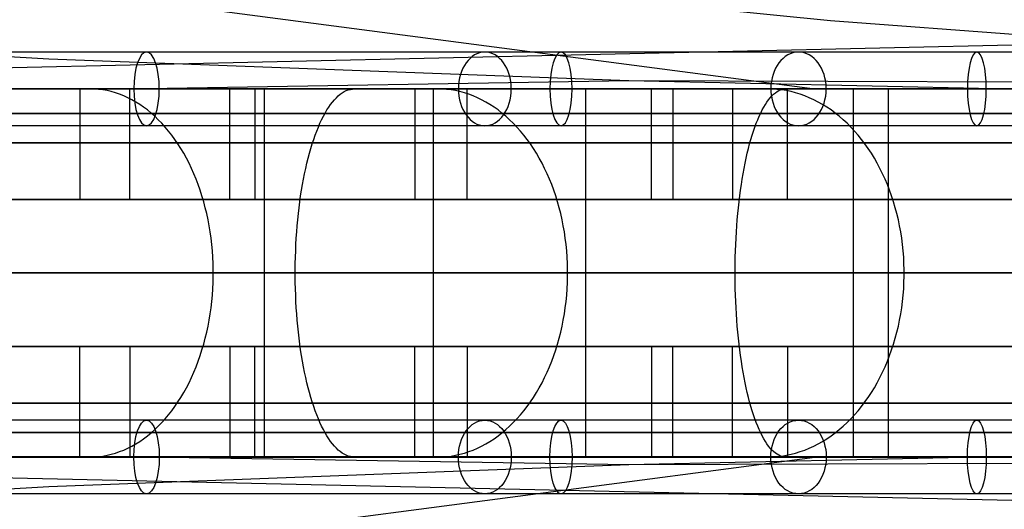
# Model space of a CAD drawing. Extents: x -3378 to 3007, y -425 to 173.
# Tile 154 of 256: x -1355 to -1275, y 55 to 95. Entities that reach past the tile are written whole.
import ezdxf

# ---------------------------------------------------------------- set-up
doc = ezdxf.new("R2010")
doc.units = 0
doc.layers.add('PREDEFINITO', color=7, linetype='CONTINUOUS')

msp = doc.modelspace()

# ---------------------------------------------------------------- linework, layer by layer
at = {"layer": 'PREDEFINITO'}
for p, q in [((-1442.594, 109.009, 2675.681), (-1290.09, 89.004, 3012.085)), ((-1288.802, 94.548, 1890.662), (-1312.834, 96.952, 1900.346)), ((-1264.786, 92.76, 1880.76), (-1288.802, 94.548, 1890.662)), ((-1264.786, 92.76, 1880.76), (-1432.799, 89.001, 1501.992)), ((-1352.551, 91.42, 1680.725), (-1376.602, 92.836, 1690.411)), ((-1305.266, 89.646, 1660.662), (-1352.551, 91.42, 1680.725)), ((-1305.266, 89.646, 1660.662), (-1344.536, 89.004, 1573.104)), ((-1109.721, 88.999, 2117.486), (-1305.266, 89.646, 1660.662)), ((-1275.502, 88.997, 1647.46), (-1305.266, 89.646, 1660.662)), ((-1363.317, 89, 2986.894), (-1348.21, 89.002, 2992.796)), ((-1345.472, 89.004, 1572.226), (-1357.377, 89.005, 1561.317)), ((-1349.194, 89.001, 1554.226), (-1351.872, 89.001, 1557.197)), ((-1350.02, 89.001, 1567.003), (-1350.02, 80.001, 1567.003)), ((-1348.847, 88.992, 1553.841), (-1349.194, 89.001, 1554.226)), ((-1348.501, 88.965, 1553.457), (-1348.847, 88.992, 1553.841)), ((-1348.156, 88.921, 1553.074), (-1348.501, 88.965, 1553.457)), ((-1348.21, 89.002, 2992.796), (-1332.978, 89.003, 2998.368)), ((-1347.811, 88.858, 1552.692), (-1348.156, 88.921, 1553.074)), ((-1347.469, 88.778, 1552.312), (-1347.811, 88.858, 1552.692)), ((-1347.128, 88.68, 1551.934), (-1347.469, 88.778, 1552.312)), ((-1346.79, 88.565, 1551.559), (-1347.128, 88.68, 1551.934)), ((-1346.455, 88.433, 1551.188), (-1346.79, 88.565, 1551.559)), ((-1346.123, 88.283, 1550.82), (-1346.455, 88.433, 1551.188)), ((-1345.955, 80.001, 1562.589), (-1345.955, 89.001, 1562.589)), ((-1333.806, 89.003, 1583.391), (-1345.472, 89.004, 1572.226)), ((-1337.795, 80.001, 3002.075), (-1337.795, 89.001, 3002.075)), ((-1335.773, 89.001, 2996.425), (-1335.773, 80.001, 2996.425)), ((-1334.998, 89.001, 1595.276), (-1334.998, 59.001, 1595.276)), ((-1327.927, 89.001, 1588.205), (-1334.998, 89.001, 1595.276)), ((-1322.393, 89, 1594.799), (-1333.806, 89.003, 1583.391)), ((-1332.978, 89.003, 2998.368), (-1317.625, 89.005, 3003.608)), ((-1329.115, 88.283, 3014.195), (-1328.956, 88.433, 3013.726)), ((-1328.956, 88.433, 3013.726), (-1328.795, 88.565, 3013.252)), ((-1328.795, 88.565, 3013.252), (-1328.632, 88.68, 3012.774)), ((-1328.632, 88.68, 3012.774), (-1328.469, 88.778, 3012.293)), ((-1328.469, 88.778, 3012.293), (-1328.304, 88.858, 3011.808)), ((-1328.304, 88.858, 3011.808), (-1328.139, 88.921, 3011.322)), ((-1328.139, 88.921, 3011.322), (-1327.973, 88.965, 3010.833)), ((-1327.973, 88.965, 3010.833), (-1327.806, 88.992, 3010.344)), ((-1327.806, 88.992, 3010.344), (-1327.64, 89.001, 3009.853)), ((-1327.64, 89.001, 3009.853), (-1326.353, 89.001, 3006.066)), ((-1324.422, 89.001, 3000.384), (-1321.205, 89.001, 2990.917)), ((-1320.856, 89.001, 1581.134), (-1323.684, 89.001, 1583.962)), ((-1322.719, 89.001, 1593.465), (-1322.719, 80.001, 1593.465)), ((-1311.229, 88.998, 1606.451), (-1322.393, 89, 1594.799)), ((-1321.205, 89.001, 2990.917), (-1321.205, 59.001, 2990.917)), ((-1320.49, 88.992, 1580.768), (-1320.856, 89.001, 1581.134)), ((-1320.124, 88.965, 1580.402), (-1320.49, 88.992, 1580.768)), ((-1319.759, 88.921, 1580.037), (-1320.124, 88.965, 1580.402)), ((-1319.396, 88.858, 1579.674), (-1319.759, 88.921, 1580.037)), ((-1319.034, 88.778, 1579.312), (-1319.396, 88.858, 1579.674)), ((-1318.674, 88.68, 1578.952), (-1319.034, 88.778, 1579.312)), ((-1318.317, 88.565, 1578.595), (-1318.674, 88.68, 1578.952)), ((-1318.434, 80.001, 1589.264), (-1318.434, 89.001, 1589.264)), ((-1317.963, 88.433, 1578.241), (-1318.317, 88.565, 1578.595)), ((-1317.613, 88.283, 1577.891), (-1317.963, 88.433, 1578.241)), ((-1317.625, 89.005, 3003.608), (-1302.16, 89.005, 3008.512)), ((-1300.318, 88.997, 1618.344), (-1311.229, 88.998, 1606.451)), ((-1308.802, 89.001, 1622.864), (-1308.802, 59.001, 1622.864)), ((-1301.375, 89.001, 1616.169), (-1308.802, 89.001, 1622.864)), ((-1303.424, 80.001, 3013.45), (-1303.424, 89.001, 3013.45)), ((-1302.16, 89.005, 3008.512), (-1286.596, 89.004, 3013.078)), ((-1301.676, 89.001, 3007.709), (-1301.676, 80.001, 3007.709)), ((-1289.668, 88.996, 1630.47), (-1300.318, 88.997, 1618.344)), ((-1293.947, 89.001, 1609.473), (-1296.918, 89.001, 1612.151)), ((-1296.804, 89.001, 1621.286), (-1296.804, 80.001, 1621.286)), ((-1293.562, 88.992, 1609.126), (-1293.947, 89.001, 1609.473)), ((-1293.726, 88.283, 3025.265), (-1293.589, 88.433, 3024.789)), ((-1293.589, 88.433, 3024.789), (-1293.452, 88.565, 3024.308)), ((-1293.178, 88.965, 1608.78), (-1293.562, 88.992, 1609.126)), ((-1293.452, 88.565, 3024.308), (-1293.313, 88.68, 3023.822)), ((-1293.313, 88.68, 3023.822), (-1293.173, 88.778, 3023.333)), ((-1292.795, 88.921, 1608.434), (-1293.178, 88.965, 1608.78)), ((-1293.173, 88.778, 3023.333), (-1293.032, 88.858, 3022.842)), ((-1293.032, 88.858, 3022.842), (-1292.891, 88.921, 3022.347)), ((-1292.891, 88.921, 3022.347), (-1292.749, 88.965, 3021.851)), ((-1292.413, 88.858, 1608.09), (-1292.795, 88.921, 1608.434)), ((-1292.749, 88.965, 3021.851), (-1292.606, 88.992, 3021.354)), ((-1292.606, 88.992, 3021.354), (-1292.464, 89.001, 3020.857)), ((-1292.464, 89.001, 3020.857), (-1291.363, 89.001, 3017.011)), ((-1292.033, 88.778, 1607.748), (-1292.413, 88.858, 1608.09)), ((-1292.31, 80.001, 1617.31), (-1292.31, 89.001, 1617.31)), ((-1291.656, 88.68, 1607.407), (-1292.033, 88.778, 1607.748)), ((-1291.281, 88.565, 1607.069), (-1291.656, 88.68, 1607.407)), ((-1290.909, 88.433, 1606.734), (-1291.281, 88.565, 1607.069)), ((-1290.541, 88.283, 1606.402), (-1290.909, 88.433, 1606.734)), ((-1289.712, 89.001, 3011.242), (-1286.961, 89.001, 3001.629)), ((-1279.287, 88.997, 1642.819), (-1289.668, 88.996, 1630.47)), ((-1286.961, 89.001, 3001.629), (-1286.961, 59.001, 3001.629)), ((-1286.596, 89.004, 3013.078), (-1270.936, 89.001, 3017.304)), ((-1284.1, 89.001, 1651.732), (-1284.1, 59.001, 1651.732)), ((-1276.337, 89.001, 1645.43), (-1284.1, 89.001, 1651.732)), ((-1269.176, 88.999, 1655.39), (-1279.287, 88.997, 1642.819)), ((-1345.795, 88.116, 1550.455), (-1346.123, 88.283, 1550.82)), ((-1345.471, 87.932, 1550.096), (-1345.795, 88.116, 1550.455)), ((-1345.151, 87.732, 1549.741), (-1345.471, 87.932, 1550.096)), ((-1344.836, 87.516, 1549.392), (-1345.151, 87.732, 1549.741)), ((-1329.734, 87.516, 3016.015), (-1329.582, 87.732, 3015.57)), ((-1329.582, 87.732, 3015.57), (-1329.429, 87.932, 3015.118)), ((-1329.429, 87.932, 3015.118), (-1329.273, 88.116, 3014.66)), ((-1329.273, 88.116, 3014.66), (-1329.115, 88.283, 3014.195)), ((-1317.266, 88.116, 1577.544), (-1317.613, 88.283, 1577.891)), ((-1316.924, 87.932, 1577.202), (-1317.266, 88.116, 1577.544)), ((-1316.586, 87.732, 1576.864), (-1316.924, 87.932, 1577.202)), ((-1316.254, 87.516, 1576.532), (-1316.586, 87.732, 1576.864)), ((-1294.255, 87.516, 3027.114), (-1294.125, 87.732, 3026.661)), ((-1294.125, 87.732, 3026.661), (-1293.994, 87.932, 3026.202)), ((-1293.994, 87.932, 3026.202), (-1293.861, 88.116, 3025.737)), ((-1293.861, 88.116, 3025.737), (-1293.726, 88.283, 3025.265)), ((-1290.177, 88.116, 1606.074), (-1290.541, 88.283, 1606.402)), ((-1289.817, 87.932, 1605.75), (-1290.177, 88.116, 1606.074)), ((-1289.462, 87.732, 1605.43), (-1289.817, 87.932, 1605.75)), ((-1289.113, 87.516, 1605.115), (-1289.462, 87.732, 1605.43)), ((-1344.526, 87.283, 1549.048), (-1344.836, 87.516, 1549.392)), ((-1344.222, 87.034, 1548.711), (-1344.526, 87.283, 1549.048)), ((-1343.924, 86.77, 1548.38), (-1344.222, 87.034, 1548.711)), ((-1343.632, 86.491, 1548.056), (-1343.924, 86.77, 1548.38)), ((-1330.312, 86.491, 3017.718), (-1330.172, 86.77, 3017.305)), ((-1330.172, 86.77, 3017.305), (-1330.029, 87.034, 3016.884)), ((-1330.029, 87.034, 3016.884), (-1329.883, 87.283, 3016.453)), ((-1329.883, 87.283, 3016.453), (-1329.734, 87.516, 3016.015)), ((-1315.927, 87.283, 1576.205), (-1316.254, 87.516, 1576.532)), ((-1315.605, 87.034, 1575.883), (-1315.927, 87.283, 1576.205)), ((-1315.29, 86.77, 1575.568), (-1315.605, 87.034, 1575.883)), ((-1314.982, 86.491, 1575.26), (-1315.29, 86.77, 1575.568)), ((-1294.75, 86.491, 3028.843), (-1294.63, 86.77, 3028.423)), ((-1294.63, 86.77, 3028.423), (-1294.507, 87.034, 3027.995)), ((-1294.507, 87.034, 3027.995), (-1294.382, 87.283, 3027.558)), ((-1294.382, 87.283, 3027.558), (-1294.255, 87.516, 3027.114)), ((-1288.769, 87.283, 1604.805), (-1289.113, 87.516, 1605.115)), ((-1288.432, 87.034, 1604.501), (-1288.769, 87.283, 1604.805)), ((-1288.101, 86.77, 1604.203), (-1288.432, 87.034, 1604.501)), ((-1287.777, 86.491, 1603.911), (-1288.101, 86.77, 1604.203)), ((-1343.347, 86.197, 1547.74), (-1343.632, 86.491, 1548.056)), ((-1343.068, 85.888, 1547.431), (-1343.347, 86.197, 1547.74)), ((-1330.583, 85.888, 3018.515), (-1330.45, 86.197, 3018.122)), ((-1330.45, 86.197, 3018.122), (-1330.312, 86.491, 3017.718)), ((-1314.681, 86.197, 1574.959), (-1314.982, 86.491, 1575.26)), ((-1314.387, 85.888, 1574.665), (-1314.681, 86.197, 1574.959)), ((-1294.981, 85.888, 3029.652), (-1294.867, 86.197, 3029.252)), ((-1294.867, 86.197, 3029.252), (-1294.75, 86.491, 3028.843)), ((-1287.461, 86.197, 1603.625), (-1287.777, 86.491, 1603.911)), ((-1287.152, 85.888, 1603.347), (-1287.461, 86.197, 1603.625)), ((-1342.797, 85.565, 1547.13), (-1343.068, 85.888, 1547.431)), ((-1342.534, 85.229, 1546.838), (-1342.797, 85.565, 1547.13)), ((-1342.278, 84.879, 1546.554), (-1342.534, 85.229, 1546.838)), ((-1330.963, 84.879, 3019.633), (-1330.84, 85.229, 3019.271)), ((-1330.84, 85.229, 3019.271), (-1330.714, 85.565, 3018.899)), ((-1330.714, 85.565, 3018.899), (-1330.583, 85.888, 3018.515)), ((-1314.1, 85.565, 1574.378), (-1314.387, 85.888, 1574.665)), ((-1313.822, 85.229, 1574.1), (-1314.1, 85.565, 1574.378)), ((-1313.552, 84.879, 1573.83), (-1313.822, 85.229, 1574.1)), ((-1295.306, 84.879, 3030.786), (-1295.201, 85.229, 3030.419)), ((-1295.201, 85.229, 3030.419), (-1295.093, 85.565, 3030.041)), ((-1295.093, 85.565, 3030.041), (-1294.981, 85.888, 3029.652)), ((-1286.851, 85.565, 1603.076), (-1287.152, 85.888, 1603.347)), ((-1286.559, 85.229, 1602.813), (-1286.851, 85.565, 1603.076)), ((-1286.275, 84.879, 1602.557), (-1286.559, 85.229, 1602.813)), ((-1342.031, 84.516, 1546.28), (-1342.278, 84.879, 1546.554)), ((-1341.792, 84.14, 1546.015), (-1342.031, 84.516, 1546.28)), ((-1331.196, 84.14, 3020.32), (-1331.082, 84.516, 3019.982)), ((-1331.082, 84.516, 3019.982), (-1330.963, 84.879, 3019.633)), ((-1313.291, 84.516, 1573.569), (-1313.552, 84.879, 1573.83)), ((-1313.039, 84.14, 1573.317), (-1313.291, 84.516, 1573.569)), ((-1295.506, 84.14, 3031.484), (-1295.407, 84.516, 3031.141)), ((-1295.407, 84.516, 3031.141), (-1295.306, 84.879, 3030.786)), ((-1286.001, 84.516, 1602.31), (-1286.275, 84.879, 1602.557)), ((-1285.736, 84.14, 1602.071), (-1286.001, 84.516, 1602.31)), ((-1341.562, 83.753, 1545.76), (-1341.792, 84.14, 1546.015)), ((-1341.341, 83.353, 1545.515), (-1341.562, 83.753, 1545.76)), ((-1331.413, 83.353, 3020.957), (-1331.307, 83.753, 3020.645)), ((-1331.307, 83.753, 3020.645), (-1331.196, 84.14, 3020.32)), ((-1312.796, 83.753, 1573.074), (-1313.039, 84.14, 1573.317)), ((-1312.563, 83.353, 1572.841), (-1312.796, 83.753, 1573.074)), ((-1295.691, 83.353, 3032.131), (-1295.6, 83.753, 3031.814)), ((-1295.6, 83.753, 3031.814), (-1295.506, 84.14, 3031.484)), ((-1285.481, 83.753, 1601.841), (-1285.736, 84.14, 1602.071)), ((-1285.236, 83.353, 1601.62), (-1285.481, 83.753, 1601.841)), ((-1341.13, 82.943, 1545.281), (-1341.341, 83.353, 1545.515)), ((-1340.928, 82.522, 1545.057), (-1341.13, 82.943, 1545.281)), ((-1331.612, 82.522, 3021.542), (-1331.515, 82.943, 3021.256)), ((-1331.515, 82.943, 3021.256), (-1331.413, 83.353, 3020.957)), ((-1312.34, 82.943, 1572.618), (-1312.563, 83.353, 1572.841)), ((-1312.127, 82.522, 1572.405), (-1312.34, 82.943, 1572.618)), ((-1295.861, 82.522, 3032.725), (-1295.778, 82.943, 3032.435)), ((-1295.778, 82.943, 3032.435), (-1295.691, 83.353, 3032.131)), ((-1285.002, 82.943, 1601.409), (-1285.236, 83.353, 1601.62)), ((-1284.778, 82.522, 1601.207), (-1285.002, 82.943, 1601.409)), ((-1340.736, 82.091, 1544.844), (-1340.928, 82.522, 1545.057)), ((-1340.554, 81.65, 1544.642), (-1340.736, 82.091, 1544.844)), ((-1331.791, 81.65, 3022.07), (-1331.704, 82.091, 3021.813)), ((-1331.704, 82.091, 3021.813), (-1331.612, 82.522, 3021.542)), ((-1311.924, 82.091, 1572.202), (-1312.127, 82.522, 1572.405)), ((-1311.732, 81.65, 1572.01), (-1311.924, 82.091, 1572.202)), ((-1296.014, 81.65, 3033.262), (-1295.94, 82.091, 3033)), ((-1295.94, 82.091, 3033), (-1295.861, 82.522, 3032.725)), ((-1284.565, 82.091, 1601.015), (-1284.778, 82.522, 1601.207)), ((-1284.363, 81.65, 1600.833), (-1284.565, 82.091, 1601.015)), ((-1340.383, 81.2, 1544.452), (-1340.554, 81.65, 1544.642)), ((-1340.221, 80.742, 1544.273), (-1340.383, 81.2, 1544.452)), ((-1331.951, 80.742, 3022.541), (-1331.874, 81.2, 3022.313)), ((-1331.874, 81.2, 3022.313), (-1331.791, 81.65, 3022.07)), ((-1311.55, 81.2, 1571.828), (-1311.732, 81.65, 1572.01)), ((-1311.38, 80.742, 1571.658), (-1311.55, 81.2, 1571.828)), ((-1296.151, 80.742, 3033.739), (-1296.085, 81.2, 3033.508)), ((-1296.085, 81.2, 3033.508), (-1296.014, 81.65, 3033.262)), ((-1284.173, 81.2, 1600.661), (-1284.363, 81.65, 1600.833)), ((-1283.994, 80.742, 1600.5), (-1284.173, 81.2, 1600.661)), ((-1340.071, 80.275, 1544.106), (-1340.221, 80.742, 1544.273)), ((-1332.024, 80.275, 3022.754), (-1331.951, 80.742, 3022.541)), ((-1311.221, 80.275, 1571.499), (-1311.38, 80.742, 1571.658)), ((-1296.213, 80.275, 3033.955), (-1296.151, 80.742, 3033.739)), ((-1283.827, 80.275, 1600.35), (-1283.994, 80.742, 1600.5)), ((-1350.02, 80.001, 1567.003), (-1345.955, 80.001, 1562.589)), ((-1339.931, 79.801, 1543.951), (-1340.071, 80.275, 1544.106)), ((-1339.803, 79.32, 1543.809), (-1339.931, 79.801, 1543.951)), ((-1335.773, 80.001, 2996.425), (-1337.795, 80.001, 3002.075)), ((-1332.152, 79.32, 3023.133), (-1332.091, 79.801, 3022.951)), ((-1332.091, 79.801, 3022.951), (-1332.024, 80.275, 3022.754)), ((-1322.719, 80.001, 1593.465), (-1318.434, 80.001, 1589.264)), ((-1311.074, 79.801, 1571.352), (-1311.221, 80.275, 1571.499)), ((-1310.938, 79.32, 1571.216), (-1311.074, 79.801, 1571.352)), ((-1301.676, 80.001, 3007.709), (-1303.424, 80.001, 3013.45)), ((-1296.804, 80.001, 1621.286), (-1292.31, 80.001, 1617.31)), ((-1296.323, 79.32, 3034.34), (-1296.27, 79.801, 3034.156)), ((-1296.27, 79.801, 3034.156), (-1296.213, 80.275, 3033.955)), ((-1283.672, 79.801, 1600.21), (-1283.827, 80.275, 1600.35)), ((-1283.53, 79.32, 1600.082), (-1283.672, 79.801, 1600.21)), ((-1339.686, 78.833, 1543.678), (-1339.803, 79.32, 1543.809)), ((-1339.58, 78.34, 1543.561), (-1339.686, 78.833, 1543.678)), ((-1332.26, 78.34, 3023.449), (-1332.209, 78.833, 3023.299)), ((-1332.209, 78.833, 3023.299), (-1332.152, 79.32, 3023.133)), ((-1310.814, 78.833, 1571.092), (-1310.938, 79.32, 1571.216)), ((-1310.702, 78.34, 1570.98), (-1310.814, 78.833, 1571.092)), ((-1296.415, 78.34, 3034.661), (-1296.371, 78.833, 3034.509)), ((-1296.371, 78.833, 3034.509), (-1296.323, 79.32, 3034.34)), ((-1283.399, 78.833, 1599.964), (-1283.53, 79.32, 1600.082)), ((-1283.282, 78.34, 1599.858), (-1283.399, 78.833, 1599.964)), ((-1339.485, 77.842, 1543.456), (-1339.58, 78.34, 1543.561)), ((-1332.305, 77.842, 3023.582), (-1332.26, 78.34, 3023.449)), ((-1310.603, 77.842, 1570.881), (-1310.702, 78.34, 1570.98)), ((-1296.454, 77.842, 3034.797), (-1296.415, 78.34, 3034.661)), ((-1283.177, 77.842, 1599.764), (-1283.282, 78.34, 1599.858)), ((-1339.402, 77.339, 1543.364), (-1339.485, 77.842, 1543.456)), ((-1339.331, 76.832, 1543.285), (-1339.402, 77.339, 1543.364)), ((-1332.379, 76.832, 3023.8), (-1332.345, 77.339, 3023.7)), ((-1332.345, 77.339, 3023.7), (-1332.305, 77.842, 3023.582)), ((-1310.515, 77.339, 1570.793), (-1310.603, 77.842, 1570.881)), ((-1310.44, 76.832, 1570.718), (-1310.515, 77.339, 1570.793)), ((-1296.517, 76.832, 3035.018), (-1296.488, 77.339, 3034.916)), ((-1296.488, 77.339, 3034.916), (-1296.454, 77.842, 3034.797)), ((-1283.085, 77.339, 1599.681), (-1283.177, 77.842, 1599.764)), ((-1283.006, 76.832, 1599.61), (-1283.085, 77.339, 1599.681)), ((-1339.271, 76.322, 1543.219), (-1339.331, 76.832, 1543.285)), ((-1339.223, 75.809, 1543.166), (-1339.271, 76.322, 1543.219)), ((-1332.431, 75.809, 3023.952), (-1332.408, 76.322, 3023.885)), ((-1332.408, 76.322, 3023.885), (-1332.379, 76.832, 3023.8)), ((-1310.377, 76.322, 1570.655), (-1310.44, 76.832, 1570.718)), ((-1310.326, 75.809, 1570.604), (-1310.377, 76.322, 1570.655)), ((-1296.561, 75.809, 3035.172), (-1296.542, 76.322, 3035.104)), ((-1296.542, 76.322, 3035.104), (-1296.517, 76.832, 3035.018)), ((-1282.94, 76.322, 1599.55), (-1283.006, 76.832, 1599.61)), ((-1282.887, 75.809, 1599.502), (-1282.94, 76.322, 1599.55)), ((-1339.188, 75.294, 1543.126), (-1339.223, 75.809, 1543.166)), ((-1332.448, 75.294, 3024.003), (-1332.431, 75.809, 3023.952)), ((-1310.289, 75.294, 1570.567), (-1310.326, 75.809, 1570.604)), ((-1296.576, 75.294, 3035.224), (-1296.561, 75.809, 3035.172)), ((-1282.847, 75.294, 1599.467), (-1282.887, 75.809, 1599.502)), ((-1339.164, 74.777, 1543.099), (-1339.188, 75.294, 1543.126)), ((-1339.152, 74.26, 1543.086), (-1339.164, 74.777, 1543.099)), ((-1332.465, 74.26, 3024.054), (-1332.46, 74.777, 3024.037)), ((-1332.46, 74.777, 3024.037), (-1332.448, 75.294, 3024.003)), ((-1310.263, 74.777, 1570.541), (-1310.289, 75.294, 1570.567)), ((-1310.251, 74.26, 1570.529), (-1310.263, 74.777, 1570.541)), ((-1296.591, 74.26, 3035.275), (-1296.586, 74.777, 3035.258)), ((-1296.586, 74.777, 3035.258), (-1296.576, 75.294, 3035.224)), ((-1282.821, 74.777, 1599.443), (-1282.847, 75.294, 1599.467)), ((-1282.807, 74.26, 1599.431), (-1282.821, 74.777, 1599.443)), ((-1339.152, 73.742, 1543.086), (-1339.152, 74.26, 1543.086)), ((-1332.465, 73.742, 3024.054), (-1332.465, 74.26, 3024.054)), ((-1310.251, 73.742, 1570.529), (-1310.251, 74.26, 1570.529)), ((-1296.591, 73.742, 3035.275), (-1296.591, 74.26, 3035.275)), ((-1282.807, 73.742, 1599.431), (-1282.807, 74.26, 1599.431)), ((-1339.188, 72.708, 1543.126), (-1339.164, 73.225, 1543.099)), ((-1339.164, 73.225, 1543.099), (-1339.152, 73.742, 1543.086)), ((-1332.46, 73.225, 3024.037), (-1332.465, 73.742, 3024.054)), ((-1332.448, 72.708, 3024.003), (-1332.46, 73.225, 3024.037)), ((-1310.289, 72.708, 1570.567), (-1310.263, 73.225, 1570.541)), ((-1310.263, 73.225, 1570.541), (-1310.251, 73.742, 1570.529)), ((-1296.586, 73.225, 3035.258), (-1296.591, 73.742, 3035.275)), ((-1296.576, 72.708, 3035.224), (-1296.586, 73.225, 3035.258)), ((-1282.847, 72.708, 1599.467), (-1282.821, 73.225, 1599.443)), ((-1282.821, 73.225, 1599.443), (-1282.807, 73.742, 1599.431)), ((-1339.223, 72.193, 1543.166), (-1339.188, 72.708, 1543.126)), ((-1332.431, 72.193, 3023.952), (-1332.448, 72.708, 3024.003)), ((-1310.326, 72.193, 1570.604), (-1310.289, 72.708, 1570.567)), ((-1296.561, 72.193, 3035.172), (-1296.576, 72.708, 3035.224)), ((-1282.887, 72.193, 1599.502), (-1282.847, 72.708, 1599.467)), ((-1339.331, 71.17, 1543.285), (-1339.271, 71.68, 1543.219)), ((-1339.271, 71.68, 1543.219), (-1339.223, 72.193, 1543.166)), ((-1332.408, 71.68, 3023.885), (-1332.431, 72.193, 3023.952)), ((-1332.379, 71.17, 3023.8), (-1332.408, 71.68, 3023.885)), ((-1310.44, 71.17, 1570.718), (-1310.377, 71.68, 1570.655)), ((-1310.377, 71.68, 1570.655), (-1310.326, 72.193, 1570.604)), ((-1296.542, 71.68, 3035.104), (-1296.561, 72.193, 3035.172)), ((-1296.517, 71.17, 3035.018), (-1296.542, 71.68, 3035.104)), ((-1283.006, 71.17, 1599.61), (-1282.94, 71.68, 1599.55)), ((-1282.94, 71.68, 1599.55), (-1282.887, 72.193, 1599.502)), ((-1339.485, 70.16, 1543.456), (-1339.402, 70.663, 1543.364)), ((-1339.402, 70.663, 1543.364), (-1339.331, 71.17, 1543.285)), ((-1332.345, 70.663, 3023.7), (-1332.379, 71.17, 3023.8)), ((-1332.305, 70.16, 3023.582), (-1332.345, 70.663, 3023.7)), ((-1310.603, 70.16, 1570.881), (-1310.515, 70.663, 1570.793)), ((-1310.515, 70.663, 1570.793), (-1310.44, 71.17, 1570.718)), ((-1296.488, 70.663, 3034.916), (-1296.517, 71.17, 3035.018)), ((-1296.454, 70.16, 3034.797), (-1296.488, 70.663, 3034.916)), ((-1283.177, 70.16, 1599.764), (-1283.085, 70.663, 1599.681)), ((-1283.085, 70.663, 1599.681), (-1283.006, 71.17, 1599.61)), ((-1339.58, 69.662, 1543.561), (-1339.485, 70.16, 1543.456)), ((-1332.26, 69.662, 3023.449), (-1332.305, 70.16, 3023.582)), ((-1310.702, 69.662, 1570.98), (-1310.603, 70.16, 1570.881)), ((-1296.415, 69.662, 3034.661), (-1296.454, 70.16, 3034.797)), ((-1283.282, 69.662, 1599.858), (-1283.177, 70.16, 1599.764)), ((-1339.803, 68.682, 1543.809), (-1339.686, 69.169, 1543.678)), ((-1339.686, 69.169, 1543.678), (-1339.58, 69.662, 1543.561)), ((-1332.209, 69.169, 3023.299), (-1332.26, 69.662, 3023.449)), ((-1332.152, 68.682, 3023.133), (-1332.209, 69.169, 3023.299)), ((-1310.938, 68.682, 1571.216), (-1310.814, 69.169, 1571.092)), ((-1310.814, 69.169, 1571.092), (-1310.702, 69.662, 1570.98)), ((-1296.371, 69.169, 3034.509), (-1296.415, 69.662, 3034.661)), ((-1296.323, 68.682, 3034.34), (-1296.371, 69.169, 3034.509)), ((-1283.53, 68.682, 1600.082), (-1283.399, 69.169, 1599.964)), ((-1283.399, 69.169, 1599.964), (-1283.282, 69.662, 1599.858)), ((-1339.931, 68.201, 1543.951), (-1339.803, 68.682, 1543.809)), ((-1332.091, 68.201, 3022.951), (-1332.152, 68.682, 3023.133)), ((-1311.074, 68.201, 1571.352), (-1310.938, 68.682, 1571.216)), ((-1296.27, 68.201, 3034.156), (-1296.323, 68.682, 3034.34)), ((-1283.672, 68.201, 1600.21), (-1283.53, 68.682, 1600.082)), ((-1350.02, 68.001, 1567.003), (-1345.955, 68.001, 1562.589)), ((-1350.02, 59.001, 1567.003), (-1350.02, 68.001, 1567.003)), ((-1345.955, 68.001, 1562.589), (-1345.955, 59.001, 1562.589)), ((-1340.221, 67.26, 1544.273), (-1340.071, 67.727, 1544.106)), ((-1340.071, 67.727, 1544.106), (-1339.931, 68.201, 1543.951)), ((-1335.773, 68.001, 2996.425), (-1337.795, 68.001, 3002.075)), ((-1337.795, 68.001, 3002.075), (-1337.795, 59.001, 3002.075)), ((-1335.773, 59.001, 2996.425), (-1335.773, 68.001, 2996.425)), ((-1332.024, 67.727, 3022.754), (-1332.091, 68.201, 3022.951)), ((-1331.951, 67.26, 3022.541), (-1332.024, 67.727, 3022.754)), ((-1322.719, 68.001, 1593.465), (-1318.434, 68.001, 1589.264)), ((-1322.719, 59.001, 1593.465), (-1322.719, 68.001, 1593.465)), ((-1318.434, 68.001, 1589.264), (-1318.434, 59.001, 1589.264)), ((-1311.38, 67.26, 1571.658), (-1311.221, 67.727, 1571.499)), ((-1311.221, 67.727, 1571.499), (-1311.074, 68.201, 1571.352)), ((-1301.676, 68.001, 3007.709), (-1303.424, 68.001, 3013.45)), ((-1303.424, 68.001, 3013.45), (-1303.424, 59.001, 3013.45)), ((-1301.676, 59.001, 3007.709), (-1301.676, 68.001, 3007.709)), ((-1296.804, 68.001, 1621.286), (-1292.31, 68.001, 1617.31)), ((-1296.804, 59.001, 1621.286), (-1296.804, 68.001, 1621.286)), ((-1296.213, 67.727, 3033.955), (-1296.27, 68.201, 3034.156)), ((-1296.151, 67.26, 3033.739), (-1296.213, 67.727, 3033.955)), ((-1292.31, 68.001, 1617.31), (-1292.31, 59.001, 1617.31)), ((-1283.994, 67.26, 1600.5), (-1283.827, 67.727, 1600.35)), ((-1283.827, 67.727, 1600.35), (-1283.672, 68.201, 1600.21)), ((-1340.554, 66.352, 1544.642), (-1340.383, 66.802, 1544.452)), ((-1340.383, 66.802, 1544.452), (-1340.221, 67.26, 1544.273)), ((-1331.874, 66.802, 3022.313), (-1331.951, 67.26, 3022.541)), ((-1331.791, 66.352, 3022.07), (-1331.874, 66.802, 3022.313)), ((-1311.732, 66.352, 1572.01), (-1311.55, 66.802, 1571.828)), ((-1311.55, 66.802, 1571.828), (-1311.38, 67.26, 1571.658)), ((-1296.085, 66.802, 3033.508), (-1296.151, 67.26, 3033.739)), ((-1296.014, 66.352, 3033.262), (-1296.085, 66.802, 3033.508)), ((-1284.363, 66.352, 1600.833), (-1284.173, 66.802, 1600.661)), ((-1284.173, 66.802, 1600.661), (-1283.994, 67.26, 1600.5)), ((-1340.928, 65.48, 1545.057), (-1340.736, 65.911, 1544.844)), ((-1340.736, 65.911, 1544.844), (-1340.554, 66.352, 1544.642)), ((-1331.704, 65.911, 3021.813), (-1331.791, 66.352, 3022.07)), ((-1331.612, 65.48, 3021.542), (-1331.704, 65.911, 3021.813)), ((-1312.127, 65.48, 1572.405), (-1311.924, 65.911, 1572.202)), ((-1311.924, 65.911, 1572.202), (-1311.732, 66.352, 1572.01)), ((-1295.94, 65.911, 3033), (-1296.014, 66.352, 3033.262)), ((-1295.861, 65.48, 3032.725), (-1295.94, 65.911, 3033)), ((-1284.778, 65.48, 1601.207), (-1284.565, 65.911, 1601.015)), ((-1284.565, 65.911, 1601.015), (-1284.363, 66.352, 1600.833)), ((-1341.341, 64.649, 1545.515), (-1341.13, 65.059, 1545.281)), ((-1341.13, 65.059, 1545.281), (-1340.928, 65.48, 1545.057)), ((-1331.515, 65.059, 3021.256), (-1331.612, 65.48, 3021.542)), ((-1331.413, 64.649, 3020.957), (-1331.515, 65.059, 3021.256)), ((-1312.563, 64.649, 1572.841), (-1312.34, 65.059, 1572.618)), ((-1312.34, 65.059, 1572.618), (-1312.127, 65.48, 1572.405)), ((-1295.778, 65.059, 3032.435), (-1295.861, 65.48, 3032.725)), ((-1295.691, 64.649, 3032.131), (-1295.778, 65.059, 3032.435)), ((-1285.236, 64.649, 1601.62), (-1285.002, 65.059, 1601.409)), ((-1285.002, 65.059, 1601.409), (-1284.778, 65.48, 1601.207)), ((-1341.792, 63.862, 1546.015), (-1341.562, 64.249, 1545.76)), ((-1341.562, 64.249, 1545.76), (-1341.341, 64.649, 1545.515)), ((-1331.307, 64.249, 3020.645), (-1331.413, 64.649, 3020.957)), ((-1331.196, 63.862, 3020.32), (-1331.307, 64.249, 3020.645)), ((-1313.039, 63.862, 1573.317), (-1312.796, 64.249, 1573.074)), ((-1312.796, 64.249, 1573.074), (-1312.563, 64.649, 1572.841)), ((-1295.6, 64.249, 3031.814), (-1295.691, 64.649, 3032.131)), ((-1295.506, 63.862, 3031.484), (-1295.6, 64.249, 3031.814)), ((-1285.736, 63.862, 1602.071), (-1285.481, 64.249, 1601.841)), ((-1285.481, 64.249, 1601.841), (-1285.236, 64.649, 1601.62)), ((-1342.278, 63.123, 1546.554), (-1342.031, 63.486, 1546.28)), ((-1342.031, 63.486, 1546.28), (-1341.792, 63.862, 1546.015)), ((-1331.082, 63.486, 3019.982), (-1331.196, 63.862, 3020.32)), ((-1330.963, 63.123, 3019.633), (-1331.082, 63.486, 3019.982)), ((-1313.552, 63.123, 1573.83), (-1313.291, 63.486, 1573.569)), ((-1313.291, 63.486, 1573.569), (-1313.039, 63.862, 1573.317)), ((-1295.407, 63.486, 3031.141), (-1295.506, 63.862, 3031.484)), ((-1295.306, 63.123, 3030.786), (-1295.407, 63.486, 3031.141)), ((-1286.275, 63.123, 1602.557), (-1286.001, 63.486, 1602.31)), ((-1286.001, 63.486, 1602.31), (-1285.736, 63.862, 1602.071)), ((-1342.797, 62.437, 1547.13), (-1342.534, 62.773, 1546.838)), ((-1342.534, 62.773, 1546.838), (-1342.278, 63.123, 1546.554)), ((-1330.84, 62.773, 3019.271), (-1330.963, 63.123, 3019.633)), ((-1330.714, 62.437, 3018.899), (-1330.84, 62.773, 3019.271)), ((-1314.1, 62.437, 1574.378), (-1313.822, 62.773, 1574.1)), ((-1313.822, 62.773, 1574.1), (-1313.552, 63.123, 1573.83)), ((-1295.201, 62.773, 3030.419), (-1295.306, 63.123, 3030.786)), ((-1295.093, 62.437, 3030.041), (-1295.201, 62.773, 3030.419)), ((-1286.851, 62.437, 1603.076), (-1286.559, 62.773, 1602.813)), ((-1286.559, 62.773, 1602.813), (-1286.275, 63.123, 1602.557)), ((-1343.347, 61.805, 1547.74), (-1343.068, 62.114, 1547.431)), ((-1343.068, 62.114, 1547.431), (-1342.797, 62.437, 1547.13)), ((-1330.583, 62.114, 3018.515), (-1330.714, 62.437, 3018.899)), ((-1330.45, 61.805, 3018.122), (-1330.583, 62.114, 3018.515)), ((-1314.681, 61.805, 1574.959), (-1314.387, 62.114, 1574.665)), ((-1314.387, 62.114, 1574.665), (-1314.1, 62.437, 1574.378)), ((-1294.981, 62.114, 3029.652), (-1295.093, 62.437, 3030.041)), ((-1294.867, 61.805, 3029.252), (-1294.981, 62.114, 3029.652)), ((-1287.461, 61.805, 1603.625), (-1287.152, 62.114, 1603.347)), ((-1287.152, 62.114, 1603.347), (-1286.851, 62.437, 1603.076)), ((-1344.222, 60.968, 1548.711), (-1343.924, 61.232, 1548.38)), ((-1343.924, 61.232, 1548.38), (-1343.632, 61.511, 1548.056)), ((-1343.632, 61.511, 1548.056), (-1343.347, 61.805, 1547.74)), ((-1330.312, 61.511, 3017.718), (-1330.45, 61.805, 3018.122)), ((-1330.172, 61.232, 3017.305), (-1330.312, 61.511, 3017.718)), ((-1330.029, 60.968, 3016.884), (-1330.172, 61.232, 3017.305)), ((-1315.605, 60.968, 1575.883), (-1315.29, 61.232, 1575.568)), ((-1315.29, 61.232, 1575.568), (-1314.982, 61.511, 1575.26)), ((-1314.982, 61.511, 1575.26), (-1314.681, 61.805, 1574.959)), ((-1294.75, 61.511, 3028.843), (-1294.867, 61.805, 3029.252)), ((-1294.63, 61.232, 3028.423), (-1294.75, 61.511, 3028.843)), ((-1294.507, 60.968, 3027.995), (-1294.63, 61.232, 3028.423)), ((-1288.432, 60.968, 1604.501), (-1288.101, 61.232, 1604.203)), ((-1288.101, 61.232, 1604.203), (-1287.777, 61.511, 1603.911)), ((-1287.777, 61.511, 1603.911), (-1287.461, 61.805, 1603.625)), ((-1345.471, 60.07, 1550.096), (-1345.151, 60.27, 1549.741)), ((-1345.151, 60.27, 1549.741), (-1344.836, 60.486, 1549.392)), ((-1344.836, 60.486, 1549.392), (-1344.526, 60.719, 1549.048)), ((-1344.526, 60.719, 1549.048), (-1344.222, 60.968, 1548.711)), ((-1329.883, 60.719, 3016.453), (-1330.029, 60.968, 3016.884)), ((-1329.734, 60.486, 3016.015), (-1329.883, 60.719, 3016.453)), ((-1329.582, 60.27, 3015.57), (-1329.734, 60.486, 3016.015)), ((-1329.429, 60.07, 3015.118), (-1329.582, 60.27, 3015.57)), ((-1316.924, 60.07, 1577.202), (-1316.586, 60.27, 1576.864)), ((-1316.586, 60.27, 1576.864), (-1316.254, 60.486, 1576.532)), ((-1316.254, 60.486, 1576.532), (-1315.927, 60.719, 1576.205)), ((-1315.927, 60.719, 1576.205), (-1315.605, 60.968, 1575.883)), ((-1294.382, 60.719, 3027.558), (-1294.507, 60.968, 3027.995)), ((-1294.255, 60.486, 3027.114), (-1294.382, 60.719, 3027.558)), ((-1294.125, 60.27, 3026.661), (-1294.255, 60.486, 3027.114)), ((-1293.994, 60.07, 3026.202), (-1294.125, 60.27, 3026.661)), ((-1289.817, 60.07, 1605.75), (-1289.462, 60.27, 1605.43)), ((-1289.462, 60.27, 1605.43), (-1289.113, 60.486, 1605.115)), ((-1289.113, 60.486, 1605.115), (-1288.769, 60.719, 1604.805)), ((-1288.769, 60.719, 1604.805), (-1288.432, 60.968, 1604.501)), ((-1347.128, 59.322, 1551.934), (-1346.79, 59.437, 1551.559)), ((-1346.79, 59.437, 1551.559), (-1346.455, 59.569, 1551.188)), ((-1346.455, 59.569, 1551.188), (-1346.123, 59.719, 1550.82)), ((-1346.123, 59.719, 1550.82), (-1345.795, 59.886, 1550.455)), ((-1345.795, 59.886, 1550.455), (-1345.471, 60.07, 1550.096)), ((-1329.273, 59.886, 3014.66), (-1329.429, 60.07, 3015.118)), ((-1329.115, 59.719, 3014.195), (-1329.273, 59.886, 3014.66)), ((-1328.956, 59.569, 3013.726), (-1329.115, 59.719, 3014.195)), ((-1328.795, 59.437, 3013.252), (-1328.956, 59.569, 3013.726)), ((-1328.632, 59.322, 3012.774), (-1328.795, 59.437, 3013.252)), ((-1318.674, 59.322, 1578.952), (-1318.317, 59.437, 1578.595)), ((-1318.317, 59.437, 1578.595), (-1317.963, 59.569, 1578.241)), ((-1317.963, 59.569, 1578.241), (-1317.613, 59.719, 1577.891)), ((-1317.613, 59.719, 1577.891), (-1317.266, 59.886, 1577.544)), ((-1317.266, 59.886, 1577.544), (-1316.924, 60.07, 1577.202)), ((-1293.861, 59.886, 3025.737), (-1293.994, 60.07, 3026.202)), ((-1293.726, 59.719, 3025.265), (-1293.861, 59.886, 3025.737)), ((-1293.589, 59.569, 3024.789), (-1293.726, 59.719, 3025.265)), ((-1293.452, 59.437, 3024.308), (-1293.589, 59.569, 3024.789)), ((-1293.313, 59.322, 3023.822), (-1293.452, 59.437, 3024.308)), ((-1291.656, 59.322, 1607.407), (-1291.281, 59.437, 1607.069)), ((-1291.281, 59.437, 1607.069), (-1290.909, 59.569, 1606.734)), ((-1290.909, 59.569, 1606.734), (-1290.541, 59.719, 1606.402)), ((-1290.541, 59.719, 1606.402), (-1290.177, 59.886, 1606.074)), ((-1290.177, 59.886, 1606.074), (-1289.817, 60.07, 1605.75)), ((-1442.593, 38.994, 2675.681), (-1290.09, 58.998, 3012.085)), ((-1264.786, 55.243, 1880.76), (-1432.799, 59.002, 1501.992)), ((-1363.317, 59.002, 2986.894), (-1348.21, 59.001, 2992.796)), ((-1345.472, 58.998, 1572.226), (-1357.377, 58.998, 1561.317)), ((-1351.872, 59.001, 1557.197), (-1349.194, 59.001, 1554.226)), ((-1349.194, 59.001, 1554.226), (-1348.847, 59.01, 1553.841)), ((-1348.847, 59.01, 1553.841), (-1348.501, 59.037, 1553.457)), ((-1348.501, 59.037, 1553.457), (-1348.156, 59.081, 1553.074)), ((-1348.21, 59.001, 2992.796), (-1332.978, 58.999, 2998.368)), ((-1348.156, 59.081, 1553.074), (-1347.811, 59.144, 1552.692)), ((-1347.811, 59.144, 1552.692), (-1347.469, 59.224, 1552.312)), ((-1347.469, 59.224, 1552.312), (-1347.128, 59.322, 1551.934)), ((-1333.806, 59, 1583.391), (-1345.472, 58.998, 1572.226)), ((-1305.266, 58.357, 1660.662), (-1344.536, 58.998, 1573.104)), ((-1334.998, 59.001, 1595.276), (-1327.927, 59.001, 1588.205)), ((-1322.392, 59.002, 1594.799), (-1333.806, 59, 1583.391)), ((-1332.978, 58.999, 2998.368), (-1317.625, 58.998, 3003.608)), ((-1328.469, 59.224, 3012.293), (-1328.632, 59.322, 3012.774)), ((-1328.304, 59.144, 3011.808), (-1328.469, 59.224, 3012.293)), ((-1328.139, 59.081, 3011.322), (-1328.304, 59.144, 3011.808)), ((-1327.973, 59.037, 3010.833), (-1328.139, 59.081, 3011.322)), ((-1327.806, 59.01, 3010.344), (-1327.973, 59.037, 3010.833)), ((-1327.64, 59.001, 3009.853), (-1327.806, 59.01, 3010.344)), ((-1326.353, 59.001, 3006.066), (-1327.64, 59.001, 3009.853)), ((-1321.205, 59.001, 2990.917), (-1324.422, 59.001, 3000.384)), ((-1323.684, 59.001, 1583.962), (-1320.856, 59.001, 1581.134)), ((-1311.229, 59.004, 1606.451), (-1322.392, 59.002, 1594.799)), ((-1320.856, 59.001, 1581.134), (-1320.49, 59.01, 1580.768)), ((-1320.49, 59.01, 1580.768), (-1320.124, 59.037, 1580.402)), ((-1320.124, 59.037, 1580.402), (-1319.759, 59.081, 1580.037)), ((-1319.759, 59.081, 1580.037), (-1319.396, 59.144, 1579.674)), ((-1319.396, 59.144, 1579.674), (-1319.034, 59.224, 1579.312)), ((-1319.034, 59.224, 1579.312), (-1318.674, 59.322, 1578.952)), ((-1317.625, 58.998, 3003.608), (-1302.16, 58.997, 3008.512)), ((-1300.318, 59.006, 1618.344), (-1311.229, 59.004, 1606.451)), ((-1308.802, 59.001, 1622.864), (-1301.375, 59.001, 1616.169)), ((-1275.502, 59.005, 1647.46), (-1305.266, 58.357, 1660.662)), ((-1109.721, 59.004, 2117.486), (-1305.266, 58.357, 1660.662)), ((-1302.16, 58.997, 3008.512), (-1286.596, 58.999, 3013.078)), ((-1289.668, 59.006, 1630.47), (-1300.318, 59.006, 1618.344)), ((-1296.918, 59.001, 1612.151), (-1293.947, 59.001, 1609.473)), ((-1293.947, 59.001, 1609.473), (-1293.562, 59.01, 1609.126)), ((-1293.562, 59.01, 1609.126), (-1293.178, 59.037, 1608.78)), ((-1293.173, 59.224, 3023.333), (-1293.313, 59.322, 3023.822)), ((-1293.178, 59.037, 1608.78), (-1292.795, 59.081, 1608.434)), ((-1293.032, 59.144, 3022.842), (-1293.173, 59.224, 3023.333)), ((-1292.891, 59.081, 3022.347), (-1293.032, 59.144, 3022.842)), ((-1292.749, 59.037, 3021.851), (-1292.891, 59.081, 3022.347)), ((-1292.795, 59.081, 1608.434), (-1292.413, 59.144, 1608.09)), ((-1292.606, 59.01, 3021.354), (-1292.749, 59.037, 3021.851)), ((-1292.464, 59.001, 3020.857), (-1292.606, 59.01, 3021.354)), ((-1291.363, 59.001, 3017.011), (-1292.464, 59.001, 3020.857)), ((-1292.413, 59.144, 1608.09), (-1292.033, 59.224, 1607.748)), ((-1292.033, 59.224, 1607.748), (-1291.656, 59.322, 1607.407)), ((-1286.961, 59.001, 3001.629), (-1289.712, 59.001, 3011.242)), ((-1279.287, 59.006, 1642.819), (-1289.668, 59.006, 1630.47)), ((-1286.596, 58.999, 3013.078), (-1270.936, 59.001, 3017.304)), ((-1284.1, 59.001, 1651.732), (-1276.337, 59.001, 1645.43)), ((-1269.176, 59.004, 1655.39), (-1279.287, 59.006, 1642.819)), ((-1305.266, 58.357, 1660.662), (-1352.551, 56.583, 1680.725)), ((-1352.551, 56.583, 1680.725), (-1376.602, 55.166, 1690.411))]:
    msp.add_line(p, q, dxfattribs=at)
at = {"layer": 'PREDEFINITO', "extrusion": (-0.937708, -3.67714e-07, -0.347425)}
msp.add_circle((-89.002, 3277.835, 219.463), 3, dxfattribs=at)
at = {"layer": 'PREDEFINITO', "extrusion": (-0.695141, -2.72594e-07, -0.718874)}
msp.add_circle((-89.002, 2056.228, -231.845), 3, dxfattribs=at)
at = {"layer": 'PREDEFINITO', "extrusion": (-0.953235, -3.73803e-07, -0.30223)}
msp.add_circle((-89.002, 3264.462, 340.074), 3, dxfattribs=at)
at = {"layer": 'PREDEFINITO', "extrusion": (-0.657935, -2.58004e-07, -0.753074)}
msp.add_circle((-89.002, 2040.934, -373.219), 3, dxfattribs=at)
at = {"layer": 'PREDEFINITO', "extrusion": (-0.966439, -3.78981e-07, -0.256895)}
msp.add_circle((-89.002, 3245.603, 458.487), 3, dxfattribs=at)
at = {"layer": 'PREDEFINITO', "extrusion": (0.937708, 3.67714e-07, 0.347425)}
msp.add_circle((59.002, 3277.835, -219.463), 3, dxfattribs=at)
at = {"layer": 'PREDEFINITO', "extrusion": (0.695141, 2.72594e-07, 0.718874)}
msp.add_circle((59.002, 2056.228, 231.845), 3, dxfattribs=at)
at = {"layer": 'PREDEFINITO', "extrusion": (0.953235, 3.73803e-07, 0.30223)}
msp.add_circle((59.002, 3264.462, -340.074), 3, dxfattribs=at)
at = {"layer": 'PREDEFINITO', "extrusion": (0.657935, 2.58004e-07, 0.753074)}
msp.add_circle((59.002, 2040.934, 373.219), 3, dxfattribs=at)
at = {"layer": 'PREDEFINITO', "extrusion": (0.966439, 3.78981e-07, 0.256895)}
msp.add_circle((59.002, 3245.603, -458.487), 3, dxfattribs=at)
at = {"layer": 'PREDEFINITO', "extrusion": (3.92142e-07, -1, 1.16042e-15)}
msp.add_arc((-1084.721, 2296, -92.002), 747.999, 91.923078, 180.000014, dxfattribs=at)
at = {"layer": 'PREDEFINITO', "extrusion": (-3.92142e-07, 1, -1.22486e-15)}
msp.add_arc((1854.72, 2116, 92.002), 747.999, 179.999975, 268.076932, dxfattribs=at)
at = {"layer": 'PREDEFINITO', "extrusion": (7.44517e-15, -1, -5.40148e-16)}
msp.add_arc((-1854.721, 2115, -89.001), 755, 271.138407, 359.999998, dxfattribs=at)
at = {"layer": 'PREDEFINITO', "extrusion": (6.85319e-15, -1, 8.30879e-16)}
msp.add_arc((-1084.72, 2295, -89.001), 755, 91.138411, 179.999994, dxfattribs=at)
at = {"layer": 'PREDEFINITO', "extrusion": (6.73398e-15, -1, 7.02882e-16)}
msp.add_arc((-1854.721, 2115, -89.001), 751, 271.449718, 359.999998, dxfattribs=at)
at = {"layer": 'PREDEFINITO', "extrusion": (6.98072e-15, -1, 7.65164e-16)}
msp.add_arc((-1084.721, 2295, -89.001), 751, 91.449717, 179.999999, dxfattribs=at)
at = {"layer": 'PREDEFINITO', "extrusion": (3.92142e-07, -1, 1.50829e-15)}
msp.add_arc((-1084.721, 2296, -89.002), 750.999, 91.923078, 180.000014, dxfattribs=at)
at = {"layer": 'PREDEFINITO', "extrusion": (3.92142e-07, -1, 5.15596e-17)}
msp.add_arc((-1084.721, 2296, -89.002), 744.999, 91.923078, 180.000014, dxfattribs=at)
at = {"layer": 'PREDEFINITO', "extrusion": (-3.92142e-07, 1, -5.6789e-16)}
msp.add_arc((1854.72, 2116, 89.002), 744.999, 179.999975, 268.076932, dxfattribs=at)
at = {"layer": 'PREDEFINITO', "extrusion": (-7.62587e-15, 1, -5.65548e-16)}
msp.add_arc((1854.721, 2115, 89.001), 744.999, 180.000002, 268.076906, dxfattribs=at)
at = {"layer": 'PREDEFINITO', "extrusion": (-7.11299e-15, 1, 1.59984e-16)}
msp.add_arc((1084.721, 2295, 89.001), 744.999, 360, 88.076908, dxfattribs=at)
at = {"layer": 'PREDEFINITO', "extrusion": (-3.92142e-07, 1, 3.24292e-16)}
msp.add_arc((1854.72, 2116, 89.002), 750.999, 179.999975, 268.076932, dxfattribs=at)
at = {"layer": 'PREDEFINITO', "extrusion": (6.30118e-15, -1, 9.79745e-16)}
msp.add_arc((-1854.72, 2115, -89.001), 735, 272.729396, 0.000003, dxfattribs=at)
at = {"layer": 'PREDEFINITO', "extrusion": (7.70016e-15, -1, -3.92844e-16)}
msp.add_arc((-1084.721, 2295, -89.001), 735, 92.729402, 179.999996, dxfattribs=at)
at = {"layer": 'PREDEFINITO', "extrusion": (7.52844e-15, -1, -6.77441e-16)}
msp.add_arc((-1854.721, 2115, -87.001), 751, 271.449718, 359.999998, dxfattribs=at)
at = {"layer": 'PREDEFINITO', "extrusion": (6.95593e-15, -1, -1.1924e-16)}
msp.add_arc((-1084.721, 2295, -87.001), 751, 91.449718, 179.999999, dxfattribs=at)
at = {"layer": 'PREDEFINITO', "extrusion": (7.34002e-15, -1, -6.08548e-16)}
msp.add_arc((-1854.721, 2115, -87.001), 744.999, 271.923096, 359.999997, dxfattribs=at)
at = {"layer": 'PREDEFINITO', "extrusion": (7.84246e-15, -1, -6.74519e-16)}
msp.add_arc((-1084.721, 2295, -87.001), 744.999, 91.923094, 180, dxfattribs=at)
at = {"layer": 'PREDEFINITO', "extrusion": (3.92142e-07, -1, 1.8326e-15)}
msp.add_arc((-1084.721, 2296, -86.002), 747.999, 91.923078, 180.000014, dxfattribs=at)
at = {"layer": 'PREDEFINITO', "extrusion": (-3.92142e-07, 1, -5.20197e-16)}
msp.add_arc((1854.72, 2116, 86.002), 747.999, 179.999975, 268.076932, dxfattribs=at)
at = {"layer": 'PREDEFINITO', "extrusion": (7.56113e-15, -1, 9.24987e-17)}
msp.add_arc((-1854.721, 2115, -84.608), 765.607, 270.328796, 359.999998, dxfattribs=at)
at = {"layer": 'PREDEFINITO', "extrusion": (8.1482e-15, -1, 1.39893e-16)}
msp.add_arc((-1084.72, 2295, -84.608), 765.607, 90.328797, 179.999997, dxfattribs=at)
at = {"layer": 'PREDEFINITO', "extrusion": (7.77523e-15, -1, -6.15207e-16)}
msp.add_arc((-1854.721, 2115, -80.001), 751, 271.449718, 359.999998, dxfattribs=at)
at = {"layer": 'PREDEFINITO', "extrusion": (7.53666e-15, -1, -3.82597e-16)}
msp.add_arc((-1084.721, 2295, -80.001), 751, 91.449718, 179.999999, dxfattribs=at)
at = {"layer": 'PREDEFINITO', "extrusion": (8.02264e-15, -1, -1.09969e-15)}
msp.add_arc((-1854.721, 2115, -80.001), 748, 271.685444, 359.999998, dxfattribs=at)
at = {"layer": 'PREDEFINITO', "extrusion": (7.4759e-15, -1, -3.5973e-16)}
msp.add_arc((-1084.721, 2295, -80.001), 748, 91.685443, 179.999999, dxfattribs=at)
at = {"layer": 'PREDEFINITO', "extrusion": (7.10049e-15, -1, -7.58643e-16)}
msp.add_arc((-1854.721, 2115, -80.001), 744.999, 271.923096, 359.999997, dxfattribs=at)
at = {"layer": 'PREDEFINITO', "extrusion": (6.38133e-15, -1, 5.47516e-16)}
msp.add_arc((-1084.721, 2295, -80.001), 744.999, 91.923094, 180, dxfattribs=at)
at = {"layer": 'PREDEFINITO', "extrusion": (7.79029e-15, -1, -4.08028e-16)}
msp.add_arc((-1854.721, 2115, -74.001), 770, 270, 0, dxfattribs=at)
at = {"layer": 'PREDEFINITO', "extrusion": (6.48419e-15, -1, 6.02781e-16)}
msp.add_arc((-1084.721, 2295, -74.001), 770, 90, 180, dxfattribs=at)
at = {"layer": 'PREDEFINITO', "extrusion": (7.10796e-15, -1, 1.52435e-16)}
msp.add_arc((-1854.72, 2115, -74.001), 735, 272.729396, 0.000003, dxfattribs=at)
at = {"layer": 'PREDEFINITO', "extrusion": (7.78484e-15, -1, -2.026e-16)}
msp.add_arc((-1084.721, 2295, -74.001), 735, 92.729402, 179.999996, dxfattribs=at)
at = {"layer": 'PREDEFINITO', "extrusion": (6.66974e-15, -1, 1.59796e-16)}
msp.add_arc((-1854.721, 2115, -68.001), 751, 271.449718, 359.999998, dxfattribs=at)
at = {"layer": 'PREDEFINITO', "extrusion": (5.90642e-15, -1, 9.04049e-16)}
msp.add_arc((-1084.721, 2295, -68.001), 751, 91.449718, 179.999999, dxfattribs=at)
at = {"layer": 'PREDEFINITO', "extrusion": (6.41185e-15, -1, 4.26386e-16)}
msp.add_arc((-1854.721, 2115, -68.001), 748, 271.685444, 359.999998, dxfattribs=at)
at = {"layer": 'PREDEFINITO', "extrusion": (6.59303e-15, -1, 5.1655e-16)}
msp.add_arc((-1084.721, 2295, -68.001), 748, 91.685443, 179.999999, dxfattribs=at)
at = {"layer": 'PREDEFINITO', "extrusion": (7.46701e-15, -1, 1.08429e-16)}
msp.add_arc((-1854.721, 2115, -68.001), 744.999, 271.923096, 359.999997, dxfattribs=at)
at = {"layer": 'PREDEFINITO', "extrusion": (7.60703e-15, -1, -3.3234e-16)}
msp.add_arc((-1084.721, 2295, -68.001), 744.999, 91.923094, 180, dxfattribs=at)
at = {"layer": 'PREDEFINITO', "extrusion": (8.21968e-15, -1, -1.10057e-15)}
msp.add_arc((-1854.721, 2115, -63.394), 765.607, 270.328796, 359.999998, dxfattribs=at)
at = {"layer": 'PREDEFINITO', "extrusion": (6.51801e-15, -1, 9.4403e-16)}
msp.add_arc((-1084.72, 2295, -63.394), 765.607, 90.328797, 179.999997, dxfattribs=at)
at = {"layer": 'PREDEFINITO', "extrusion": (3.92142e-07, -1, 7.84604e-16)}
msp.add_arc((-1084.721, 2296, -62.002), 747.999, 91.923078, 180.000014, dxfattribs=at)
at = {"layer": 'PREDEFINITO', "extrusion": (-3.92142e-07, 1, -6.99106e-16)}
msp.add_arc((1854.72, 2116, 62.002), 747.999, 179.999975, 268.076932, dxfattribs=at)
at = {"layer": 'PREDEFINITO', "extrusion": (6.89042e-15, -1, 2.19103e-16)}
msp.add_arc((-1854.721, 2115, -61.001), 751, 271.449718, 359.999998, dxfattribs=at)
at = {"layer": 'PREDEFINITO', "extrusion": (6.731e-15, -1, 2.7043e-16)}
msp.add_arc((-1084.721, 2295, -61.001), 751, 91.449718, 179.999999, dxfattribs=at)
at = {"layer": 'PREDEFINITO', "extrusion": (6.78964e-15, -1, 6.68009e-17)}
msp.add_arc((-1854.721, 2115, -61.001), 744.999, 271.923096, 359.999997, dxfattribs=at)
at = {"layer": 'PREDEFINITO', "extrusion": (7.47023e-15, -1, -1.80977e-16)}
msp.add_arc((-1084.721, 2295, -61.001), 744.999, 91.923094, 180, dxfattribs=at)
at = {"layer": 'PREDEFINITO', "extrusion": (7.57225e-15, -1, -3.63504e-16)}
msp.add_arc((-1854.721, 2115, -59.001), 755, 271.138407, 359.999998, dxfattribs=at)
at = {"layer": 'PREDEFINITO', "extrusion": (7.36534e-15, -1, -2.92448e-16)}
msp.add_arc((-1084.72, 2295, -59.001), 755, 91.138411, 179.999994, dxfattribs=at)
at = {"layer": 'PREDEFINITO', "extrusion": (7.47341e-15, -1, -1.8072e-17)}
msp.add_arc((-1854.721, 2115, -59.001), 751, 271.449718, 359.999998, dxfattribs=at)
at = {"layer": 'PREDEFINITO', "extrusion": (7.33851e-15, -1, 4.16315e-16)}
msp.add_arc((-1084.721, 2295, -59.001), 751, 91.449717, 179.999999, dxfattribs=at)
at = {"layer": 'PREDEFINITO', "extrusion": (3.92142e-07, -1, 1.47768e-15)}
msp.add_arc((-1084.721, 2296, -59.002), 750.999, 91.923078, 180.000014, dxfattribs=at)
at = {"layer": 'PREDEFINITO', "extrusion": (-3.92142e-07, 1, 9.57753e-16)}
msp.add_arc((1854.72, 2116, 59.002), 744.999, 179.999975, 268.076932, dxfattribs=at)
at = {"layer": 'PREDEFINITO', "extrusion": (3.92142e-07, -1, 8.69703e-16)}
msp.add_arc((-1084.721, 2296, -59.002), 744.999, 91.923078, 180.000014, dxfattribs=at)
at = {"layer": 'PREDEFINITO', "extrusion": (-6.66219e-15, 1, -8.86679e-16)}
msp.add_arc((1854.721, 2115, 59.001), 744.999, 180.000002, 268.076906, dxfattribs=at)
at = {"layer": 'PREDEFINITO', "extrusion": (-8.05229e-15, 1, 4.57529e-16)}
msp.add_arc((1084.721, 2295, 59.001), 744.999, 360, 88.076908, dxfattribs=at)
at = {"layer": 'PREDEFINITO', "extrusion": (-3.92142e-07, 1, -6.04289e-16)}
msp.add_arc((1854.72, 2116, 59.002), 750.999, 179.999975, 268.076932, dxfattribs=at)
at = {"layer": 'PREDEFINITO', "extrusion": (7.3566e-15, -1, 1.08936e-16)}
msp.add_arc((-1854.72, 2115, -59.001), 735, 272.729396, 0.000003, dxfattribs=at)
at = {"layer": 'PREDEFINITO', "extrusion": (7.72548e-15, -1, -4.16992e-16)}
msp.add_arc((-1084.721, 2295, -59.001), 735, 92.729402, 179.999996, dxfattribs=at)
at = {"layer": 'PREDEFINITO', "extrusion": (3.92142e-07, -1, 8.46069e-16)}
msp.add_arc((-1084.721, 2296, -56.002), 747.999, 91.923078, 180.000014, dxfattribs=at)
at = {"layer": 'PREDEFINITO', "extrusion": (-3.92142e-07, 1, -5.67174e-16)}
msp.add_arc((1854.72, 2116, 56.002), 747.999, 179.999975, 268.076932, dxfattribs=at)

doc.saveas('drawing.dxf')
